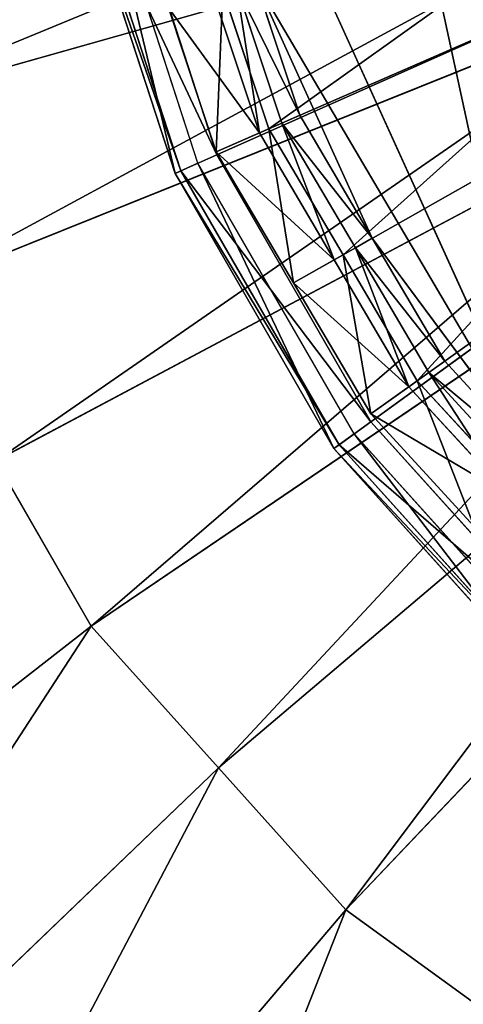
# Model space of a CAD drawing. Extents: x 0 to 22.9, y 0 to 20.5.
# Tile 11 of 233: x 3.915 to 4.337, y 5.708 to 6.646. Entities that reach past the tile are written whole.
import ezdxf

# ---------------------------------------------------------------- set-up
doc = ezdxf.new("R2010")
doc.units = 0
doc.header["$MEASUREMENT"] = 0
doc.layers.get('0').update_dxf_attribs({"color": 13, "linetype": 'CONTINUOUS'})
for name, color, linetype in [('CAST_IRON_-_PLATES_4', 27, 'CONTINUOUS'), ('GALVANIZED_METAL', 252, 'CONTINUOUS'), ('STAINLESS_STEEL', 251, 'CONTINUOUS')]:
    doc.layers.add(name, color=color, linetype=linetype)

# ---------------------------------------------------------------- blocks, each defined once
blk = doc.blocks.new('NGM5458UC_TRADECAD_DXF')
at = {"layer": 'CAST_IRON_-_PLATES_4', "color": 0}
for p, q in [((4.1025, 6.5169, 3.2809), (5.385, 7.0879, 3.2809)), ((4.1025, 6.5169, 3.2809), (5.385, 7.0879, 3.2809)), ((4.2493, 6.2627, 3.2809), (5.385, 7.0879, 3.2809)), ((4.2493, 6.2627, 3.2809), (5.385, 7.0879, 3.2809)), ((4.0845, 6.5089, 3.1526), (3.9926, 6.7919, 3.1526)), ((4.1025, 6.5169, 3.2809), (4.0119, 6.796, 3.2809)), ((4.1025, 6.5169, 3.2809), (4.0119, 6.796, 3.2809)), ((3.9692, 6.7869, 3.1526), (4.0627, 6.4991, 3.1526)), ((3.9692, 6.7869, 3.1526), (4.0627, 6.4991, 3.1526)), ((3.9752, 6.7882, 3.2167), (4.0683, 6.5016, 3.2167)), ((3.9752, 6.7882, 3.2167), (4.0683, 6.5016, 3.2167)), ((4.0845, 6.5089, 3.1526), (4.0627, 6.4991, 3.1526)), ((4.0845, 6.5089, 3.1526), (4.0627, 6.4991, 3.1526)), ((4.0683, 6.5016, 3.2167), (4.1025, 6.5169, 3.2809)), ((4.0683, 6.5016, 3.2167), (4.1025, 6.5169, 3.2809)), ((4.2333, 6.2511, 3.1526), (4.0845, 6.5089, 3.1526)), ((4.2493, 6.2627, 3.2809), (4.1025, 6.5169, 3.2809)), ((4.2493, 6.2627, 3.2809), (4.1025, 6.5169, 3.2809)), ((4.0627, 6.4991, 3.1526), (4.0683, 6.5016, 3.2167)), ((4.0627, 6.4991, 3.1526), (4.0683, 6.5016, 3.2167)), ((4.0627, 6.4991, 3.1526), (4.214, 6.2371, 3.1526)), ((4.0627, 6.4991, 3.1526), (4.214, 6.2371, 3.1526)), ((4.0683, 6.5016, 3.2167), (4.2189, 6.2407, 3.2167)), ((4.0683, 6.5016, 3.2167), (4.2189, 6.2407, 3.2167)), ((4.2189, 6.2407, 3.2167), (4.2493, 6.2627, 3.2809)), ((4.2189, 6.2407, 3.2167), (4.2493, 6.2627, 3.2809)), ((4.4457, 6.0446, 3.2809), (4.2493, 6.2627, 3.2809)), ((4.4457, 6.0446, 3.2809), (4.2493, 6.2627, 3.2809)), ((4.2333, 6.2511, 3.1526), (4.214, 6.2371, 3.1526)), ((4.2333, 6.2511, 3.1526), (4.214, 6.2371, 3.1526)), ((4.4325, 6.03, 3.1526), (4.2333, 6.2511, 3.1526)), ((4.214, 6.2371, 3.1526), (4.2189, 6.2407, 3.2167)), ((4.214, 6.2371, 3.1526), (4.2189, 6.2407, 3.2167)), ((4.214, 6.2371, 3.1526), (4.4165, 6.0122, 3.1526)), ((4.214, 6.2371, 3.1526), (4.4165, 6.0122, 3.1526)), ((4.2189, 6.2407, 3.2167), (4.4206, 6.0168, 3.2167)), ((4.2189, 6.2407, 3.2167), (4.4206, 6.0168, 3.2167))]:
    blk.add_line(p, q, dxfattribs=at)
at = {"layer": 'STAINLESS_STEEL', "color": 0}
for p, q in [((4.0819, 6.9464, 3.1355), (4.412, 6.2199, 3.1355)), ((4.0819, 6.9464, 3.1355), (4.412, 6.2199, 3.1355)), ((4.5311, 6.7781, 2.3976), (3.7449, 6.5559, 2.3976)), ((4.5311, 6.7781, 2.3976), (3.7449, 6.5559, 2.3976)), ((4.5504, 6.7156, 2.5357), (4.152, 6.5418, 2.5532)), ((4.5504, 6.7156, 2.5357), (4.152, 6.5418, 2.5532)), ((4.5604, 6.6881, 2.3976), (3.801, 6.383, 2.3976)), ((4.5604, 6.6881, 2.3976), (3.801, 6.383, 2.3976)), ((4.1645, 6.5472, 2.906), (4.1212, 6.6776, 2.906)), ((4.1212, 6.6776, 2.9726), (4.1645, 6.5472, 2.9726)), ((4.1645, 6.5472, 2.906), (4.1212, 6.6776, 2.906)), ((4.1212, 6.6776, 2.9726), (4.1645, 6.5472, 2.9726)), ((4.139, 6.6833, 3.1355), (4.1816, 6.5547, 3.1355)), ((4.139, 6.6833, 3.1355), (4.1816, 6.5547, 3.1355)), ((4.139, 6.6833, 3.1355), (4.2506, 6.4375, 3.1355)), ((4.139, 6.6833, 3.1355), (4.2506, 6.4375, 3.1355)), ((4.1431, 6.5378, 2.906), (4.0991, 6.6706, 2.906)), ((4.1431, 6.5378, 2.906), (4.0991, 6.6706, 2.906)), ((4.1083, 6.6735, 2.5532), (4.152, 6.5418, 2.5532)), ((4.1083, 6.6735, 2.5532), (4.152, 6.5418, 2.5532)), ((4.1019, 6.5199, 2.6076), (4.0565, 6.657, 2.6076)), ((4.1019, 6.5199, 2.6076), (4.0565, 6.657, 2.6076)), ((4.5983, 6.6343, 2.5357), (4.2227, 6.4218, 2.5532)), ((4.5983, 6.6343, 2.5357), (4.2227, 6.4218, 2.5532)), ((4.6077, 6.6061, 2.3976), (3.8918, 6.2256, 2.3976)), ((4.6077, 6.6061, 2.3976), (3.8918, 6.2256, 2.3976)), ((4.1431, 6.5378, 2.906), (4.1645, 6.5472, 2.906)), ((4.1431, 6.5378, 2.906), (4.1645, 6.5472, 2.906)), ((4.1645, 6.5472, 2.9726), (4.1816, 6.5547, 3.1355)), ((4.1645, 6.5472, 2.9726), (4.1816, 6.5547, 3.1355)), ((4.2345, 6.4284, 2.906), (4.1645, 6.5472, 2.906)), ((4.1645, 6.5472, 2.906), (4.1645, 6.5472, 2.9726)), ((4.1645, 6.5472, 2.9726), (4.2345, 6.4284, 2.9726)), ((4.1645, 6.5472, 2.906), (4.1645, 6.5472, 2.9726)), ((4.2345, 6.4284, 2.906), (4.1645, 6.5472, 2.906)), ((4.1645, 6.5472, 2.9726), (4.2345, 6.4284, 2.9726)), ((4.1816, 6.5547, 3.1355), (4.2506, 6.4375, 3.1355)), ((4.1816, 6.5547, 3.1355), (4.2506, 6.4375, 3.1355)), ((4.2934, 6.3018, 2.5532), (4.6462, 6.553, 2.5357)), ((4.2934, 6.3018, 2.5532), (4.6462, 6.553, 2.5357)), ((4.152, 6.5418, 2.5532), (4.1019, 6.5199, 2.6076)), ((4.152, 6.5418, 2.5532), (4.1019, 6.5199, 2.6076)), ((4.1019, 6.5199, 2.6076), (4.1431, 6.5378, 2.906)), ((4.1019, 6.5199, 2.6076), (4.1431, 6.5378, 2.906)), ((4.2143, 6.417, 2.906), (4.1431, 6.5378, 2.906)), ((4.2143, 6.417, 2.906), (4.1431, 6.5378, 2.906)), ((4.152, 6.5418, 2.5532), (4.2227, 6.4218, 2.5532)), ((4.152, 6.5418, 2.5532), (4.2227, 6.4218, 2.5532)), ((3.9826, 6.0681, 2.3976), (4.655, 6.5241, 2.3976)), ((3.9826, 6.0681, 2.3976), (4.655, 6.5241, 2.3976)), ((4.1755, 6.395, 2.6076), (4.1019, 6.5199, 2.6076)), ((4.1755, 6.395, 2.6076), (4.1019, 6.5199, 2.6076)), ((4.7184, 6.4538, 2.3976), (4.1041, 5.933, 2.3976)), ((4.7184, 6.4538, 2.3976), (4.1041, 5.933, 2.3976)), ((4.2345, 6.4284, 2.9726), (4.2506, 6.4375, 3.1355)), ((4.2345, 6.4284, 2.9726), (4.2506, 6.4375, 3.1355)), ((4.2506, 6.4375, 3.1355), (4.3196, 6.3204, 3.1355)), ((4.2506, 6.4375, 3.1355), (4.3196, 6.3204, 3.1355)), ((4.2506, 6.4375, 3.1355), (4.412, 6.2199, 3.1355)), ((4.2506, 6.4375, 3.1355), (4.412, 6.2199, 3.1355)), ((4.2143, 6.417, 2.906), (4.2345, 6.4284, 2.906)), ((4.2143, 6.417, 2.906), (4.2345, 6.4284, 2.906)), ((4.2345, 6.4284, 2.9726), (4.2345, 6.4284, 2.906)), ((4.2345, 6.4284, 2.906), (4.3045, 6.3096, 2.906)), ((4.2345, 6.4284, 2.906), (4.3045, 6.3096, 2.906)), ((4.2345, 6.4284, 2.9726), (4.2345, 6.4284, 2.906)), ((4.2345, 6.4284, 2.9726), (4.3045, 6.3096, 2.9726)), ((4.2345, 6.4284, 2.9726), (4.3045, 6.3096, 2.9726)), ((4.2227, 6.4218, 2.5532), (4.1755, 6.395, 2.6076)), ((4.2227, 6.4218, 2.5532), (4.1755, 6.395, 2.6076)), ((4.1755, 6.395, 2.6076), (4.2143, 6.417, 2.906)), ((4.1755, 6.395, 2.6076), (4.2143, 6.417, 2.906)), ((4.2855, 6.2961, 2.906), (4.2143, 6.417, 2.906)), ((4.2855, 6.2961, 2.906), (4.2143, 6.417, 2.906)), ((4.2227, 6.4218, 2.5532), (4.2934, 6.3018, 2.5532)), ((4.2227, 6.4218, 2.5532), (4.2934, 6.3018, 2.5532)), ((4.2491, 6.2702, 2.6076), (4.1755, 6.395, 2.6076)), ((4.2491, 6.2702, 2.6076), (4.1755, 6.395, 2.6076)), ((4.7817, 6.3834, 2.3976), (4.2255, 5.7979, 2.3976)), ((4.7817, 6.3834, 2.3976), (4.2255, 5.7979, 2.3976)), ((4.3045, 6.3096, 2.9726), (4.3196, 6.3204, 3.1355)), ((4.3045, 6.3096, 2.9726), (4.3196, 6.3204, 3.1355)), ((4.3196, 6.3204, 3.1355), (4.412, 6.2199, 3.1355)), ((4.3196, 6.3204, 3.1355), (4.412, 6.2199, 3.1355)), ((4.2934, 6.3018, 2.5532), (4.2491, 6.2702, 2.6076)), ((4.2934, 6.3018, 2.5532), (4.2491, 6.2702, 2.6076)), ((4.2855, 6.2961, 2.906), (4.3045, 6.3096, 2.906)), ((4.2855, 6.2961, 2.906), (4.3045, 6.3096, 2.906)), ((4.2934, 6.3018, 2.5532), (4.388, 6.1988, 2.5532)), ((4.2934, 6.3018, 2.5532), (4.388, 6.1988, 2.5532)), ((4.3045, 6.3096, 2.906), (4.3981, 6.2077, 2.906)), ((4.3045, 6.3096, 2.906), (4.3981, 6.2077, 2.906)), ((4.3045, 6.3096, 2.906), (4.3045, 6.3096, 2.9726)), ((4.3045, 6.3096, 2.9726), (4.3981, 6.2077, 2.9726)), ((4.3045, 6.3096, 2.906), (4.3045, 6.3096, 2.9726)), ((4.3045, 6.3096, 2.9726), (4.3981, 6.2077, 2.9726)), ((4.2491, 6.2702, 2.6076), (4.2855, 6.2961, 2.906)), ((4.2491, 6.2702, 2.6076), (4.2855, 6.2961, 2.906)), ((4.3808, 6.1924, 2.906), (4.2855, 6.2961, 2.906)), ((4.3808, 6.1924, 2.906), (4.2855, 6.2961, 2.906)), ((4.3475, 6.163, 2.6076), (4.2491, 6.2702, 2.6076)), ((4.3475, 6.163, 2.6076), (4.2491, 6.2702, 2.6076)), ((3.9826, 6.0681, 2.3976), (3.8918, 6.2256, 2.3976)), ((3.9826, 6.0681, 2.3976), (3.8918, 6.2256, 2.3976)), ((3.3727, 5.5924, 1.9943), (3.9826, 6.0681, 2.3976)), ((3.3727, 5.5924, 1.9943), (3.9826, 6.0681, 2.3976)), ((4.1041, 5.933, 2.3976), (3.9826, 6.0681, 2.3976)), ((4.1041, 5.933, 2.3976), (3.9826, 6.0681, 2.3976)), ((3.5469, 5.3989, 1.9943), (4.1041, 5.933, 2.3976)), ((3.5469, 5.3989, 1.9943), (4.1041, 5.933, 2.3976)), ((4.2255, 5.7979, 2.3976), (4.1041, 5.933, 2.3976)), ((4.2255, 5.7979, 2.3976), (4.1041, 5.933, 2.3976)), ((3.7211, 5.2054, 1.9943), (4.2255, 5.7979, 2.3976)), ((3.7211, 5.2054, 1.9943), (4.2255, 5.7979, 2.3976)), ((4.3724, 5.6911, 2.3976), (4.2255, 5.7979, 2.3976)), ((4.3724, 5.6911, 2.3976), (4.2255, 5.7979, 2.3976))]:
    blk.add_line(p, q, dxfattribs=at)
at = {"layer": 'CAST_IRON_-_PLATES_4', "color": 0}
mesh = blk.add_polyface(dxfattribs=at)
corners = [(5.385, 7.0879, 3.2809), (4.1025, 6.5169, 3.2809), (4.0119, 6.796, 3.2809)]
mesh.append_faces([[corners[k] for k in face] for face in [(0, 1, 2)]], dxfattribs={"color": 0})
mesh = blk.add_polyface(dxfattribs=at)
corners = [(5.385, 7.0879, 3.2809), (4.2493, 6.2627, 3.2809), (4.1025, 6.5169, 3.2809)]
mesh.append_faces([[corners[k] for k in face] for face in [(0, 1, 2)]], dxfattribs={"color": 0})
mesh = blk.add_polyface(dxfattribs=at)
corners = [(5.385, 7.0879, 3.2809), (4.4457, 6.0446, 3.2809), (4.2493, 6.2627, 3.2809)]
mesh.append_faces([[corners[k] for k in face] for face in [(0, 1, 2)]], dxfattribs={"color": 0})
mesh = blk.add_polyface(dxfattribs=at)
corners = [(4.0627, 6.4991, 3.1526), (3.9926, 6.7919, 3.1526), (3.9692, 6.7869, 3.1526), (4.0845, 6.5089, 3.1526)]
mesh.append_faces([[corners[k] for k in face] for face in [(0, 1, 2), (1, 0, 3)]], dxfattribs={"vtx0": -1, "color": 0})
mesh = blk.add_polyface(dxfattribs=at)
corners = [(3.9752, 6.7882, 3.2167), (4.1025, 6.5169, 3.2809), (4.0683, 6.5016, 3.2167), (4.0119, 6.796, 3.2809)]
mesh.append_faces([[corners[k] for k in face] for face in [(0, 1, 2), (1, 0, 3)]], dxfattribs={"vtx0": -1, "color": 0})
mesh = blk.add_polyface(dxfattribs=at)
corners = [(3.9692, 6.7869, 3.1526), (4.0683, 6.5016, 3.2167), (4.0627, 6.4991, 3.1526), (3.9752, 6.7882, 3.2167)]
mesh.append_faces([[corners[k] for k in face] for face in [(0, 1, 2), (1, 0, 3)]], dxfattribs={"vtx0": -1, "color": 0})
mesh = blk.add_polyface(dxfattribs=at)
corners = [(4.214, 6.2371, 3.1526), (4.0845, 6.5089, 3.1526), (4.0627, 6.4991, 3.1526), (4.2333, 6.2511, 3.1526)]
mesh.append_faces([[corners[k] for k in face] for face in [(0, 1, 2), (1, 0, 3)]], dxfattribs={"vtx0": -1, "color": 0})
mesh = blk.add_polyface(dxfattribs=at)
corners = [(4.0683, 6.5016, 3.2167), (4.2493, 6.2627, 3.2809), (4.2189, 6.2407, 3.2167), (4.1025, 6.5169, 3.2809)]
mesh.append_faces([[corners[k] for k in face] for face in [(0, 1, 2), (1, 0, 3)]], dxfattribs={"vtx0": -1, "color": 0})
mesh = blk.add_polyface(dxfattribs=at)
corners = [(4.0627, 6.4991, 3.1526), (4.2189, 6.2407, 3.2167), (4.214, 6.2371, 3.1526), (4.0683, 6.5016, 3.2167)]
mesh.append_faces([[corners[k] for k in face] for face in [(0, 1, 2), (1, 0, 3)]], dxfattribs={"vtx0": -1, "color": 0})
mesh = blk.add_polyface(dxfattribs=at)
corners = [(4.2189, 6.2407, 3.2167), (4.4457, 6.0446, 3.2809), (4.4206, 6.0168, 3.2167), (4.2493, 6.2627, 3.2809)]
mesh.append_faces([[corners[k] for k in face] for face in [(0, 1, 2), (1, 0, 3)]], dxfattribs={"vtx0": -1, "color": 0})
mesh = blk.add_polyface(dxfattribs=at)
corners = [(4.4165, 6.0122, 3.1526), (4.2333, 6.2511, 3.1526), (4.214, 6.2371, 3.1526), (4.4325, 6.03, 3.1526)]
mesh.append_faces([[corners[k] for k in face] for face in [(0, 1, 2), (1, 0, 3)]], dxfattribs={"vtx0": -1, "color": 0})
mesh = blk.add_polyface(dxfattribs=at)
corners = [(4.214, 6.2371, 3.1526), (4.4206, 6.0168, 3.2167), (4.4165, 6.0122, 3.1526), (4.2189, 6.2407, 3.2167)]
mesh.append_faces([[corners[k] for k in face] for face in [(0, 1, 2), (1, 0, 3)]], dxfattribs={"vtx0": -1, "color": 0})
at = {"layer": 'GALVANIZED_METAL', "color": 0}
mesh = blk.add_polyface(dxfattribs=at)
corners = [(22.2899, 0.579), (0.6671, 18.884), (0.6671, 0.9145), (22.2899, 18.884)]
mesh.append_faces([[corners[k] for k in face] for face in [(0, 1, 2), (1, 0, 3)]], dxfattribs={"vtx0": -1, "color": 0})
at = {"layer": 'STAINLESS_STEEL', "color": 0}
mesh = blk.add_polyface(dxfattribs=at)
corners = [(10.9712, 19.4002, 1.9807), (10.3994, 4.0945, 1.9807), (1.0824, 19.4007, 1.9807), (10.9712, 4.6528, 1.9807)]
mesh.append_faces([[corners[k] for k in face] for face in [(0, 1, 2), (1, 0, 3)]], dxfattribs={"vtx0": -1, "color": 0})
mesh = blk.add_polyface(dxfattribs=at)
corners = [(10.3994, 4.0945, 1.9807), (1.0824, 4.0945, 1.9807), (1.0824, 19.4007, 1.9807)]
mesh.append_faces([[corners[k] for k in face] for face in [(0, 1, 2)]], dxfattribs={"color": 0})
mesh = blk.add_polyface(dxfattribs=at)
corners = [(4.139, 7.4786, 3.1355), (4.412, 6.2199, 3.1355), (4.0819, 6.9464, 3.1355), (4.412, 7.942, 3.1355)]
mesh.append_faces([[corners[k] for k in face] for face in [(0, 1, 2), (1, 0, 3)]], dxfattribs={"vtx0": -1, "color": 0})
mesh = blk.add_polyface(dxfattribs=at)
corners = [(4.412, 6.2199, 3.1355), (4.139, 6.6833, 3.1355), (4.0819, 6.9464, 3.1355), (4.2506, 6.4375, 3.1355)]
mesh.append_faces([[corners[k] for k in face] for face in [(0, 1, 2), (1, 0, 3)]], dxfattribs={"vtx0": -1, "color": 0})
mesh = blk.add_polyface(dxfattribs=at)
corners = [(4.5018, 6.8682, 2.3976), (3.7449, 6.5559, 2.3976), (3.6888, 6.7288, 2.3976), (4.5311, 6.7781, 2.3976)]
mesh.append_faces([[corners[k] for k in face] for face in [(0, 1, 2), (1, 0, 3)]], dxfattribs={"vtx0": -1, "color": 0})
mesh = blk.add_polyface(dxfattribs=at)
corners = [(4.152, 6.5418, 2.5532), (4.5208, 6.8049, 2.5357), (4.1083, 6.6735, 2.5532), (4.5504, 6.7156, 2.5357)]
mesh.append_faces([[corners[k] for k in face] for face in [(0, 1, 2), (1, 0, 3)]], dxfattribs={"vtx0": -1, "color": 0})
mesh = blk.add_polyface(dxfattribs=at)
corners = [(4.5311, 6.7781, 2.3976), (3.801, 6.383, 2.3976), (3.7449, 6.5559, 2.3976), (4.5604, 6.6881, 2.3976)]
mesh.append_faces([[corners[k] for k in face] for face in [(0, 1, 2), (1, 0, 3)]], dxfattribs={"vtx0": -1, "color": 0})
mesh = blk.add_polyface(dxfattribs=at)
corners = [(4.2227, 6.4218, 2.5532), (4.5504, 6.7156, 2.5357), (4.152, 6.5418, 2.5532), (4.5983, 6.6343, 2.5357)]
mesh.append_faces([[corners[k] for k in face] for face in [(0, 1, 2), (1, 0, 3)]], dxfattribs={"vtx0": -1, "color": 0})
mesh = blk.add_polyface(dxfattribs=at)
corners = [(4.5604, 6.6881, 2.3976), (3.8918, 6.2256, 2.3976), (3.801, 6.383, 2.3976), (4.6077, 6.6061, 2.3976)]
mesh.append_faces([[corners[k] for k in face] for face in [(0, 1, 2), (1, 0, 3)]], dxfattribs={"vtx0": -1, "color": 0})
mesh = blk.add_polyface(dxfattribs=at)
corners = [(4.1212, 6.6776, 2.906), (4.1431, 6.5378, 2.906), (4.0991, 6.6706, 2.906), (4.1645, 6.5472, 2.906)]
mesh.append_faces([[corners[k] for k in face] for face in [(0, 1, 2), (1, 0, 3)]], dxfattribs={"vtx0": -1, "color": 0})
mesh = blk.add_polyface(dxfattribs=at)
corners = [(4.1212, 6.6776, 2.9726), (4.1816, 6.5547, 3.1355), (4.1645, 6.5472, 2.9726), (4.139, 6.6833, 3.1355)]
mesh.append_faces([[corners[k] for k in face] for face in [(0, 1, 2), (1, 0, 3)]], dxfattribs={"vtx0": -1, "color": 0})
mesh = blk.add_polyface(dxfattribs=at)
corners = [(4.1212, 6.6776, 2.906), (4.1645, 6.5472, 2.9726), (4.1645, 6.5472, 2.906), (4.1212, 6.6776, 2.9726)]
mesh.append_faces([[corners[k] for k in face] for face in [(0, 1, 2), (1, 0, 3)]], dxfattribs={"vtx0": -1, "color": 0})
mesh = blk.add_polyface(dxfattribs=at)
corners = [(4.2506, 6.4375, 3.1355), (4.1816, 6.5547, 3.1355), (4.139, 6.6833, 3.1355)]
mesh.append_faces([[corners[k] for k in face] for face in [(0, 1, 2)]], dxfattribs={"color": 0})
mesh = blk.add_polyface(dxfattribs=at)
corners = [(4.1019, 6.5199, 2.6076), (4.1083, 6.6735, 2.5532), (4.0565, 6.657, 2.6076), (4.152, 6.5418, 2.5532)]
mesh.append_faces([[corners[k] for k in face] for face in [(0, 1, 2), (1, 0, 3)]], dxfattribs={"vtx0": -1, "color": 0})
mesh = blk.add_polyface(dxfattribs=at)
corners = [(4.0565, 6.657, 2.6076), (4.1431, 6.5378, 2.906), (4.1019, 6.5199, 2.6076), (4.0991, 6.6706, 2.906)]
mesh.append_faces([[corners[k] for k in face] for face in [(0, 1, 2), (1, 0, 3)]], dxfattribs={"vtx0": -1, "color": 0})
mesh = blk.add_polyface(dxfattribs=at)
corners = [(4.2934, 6.3018, 2.5532), (4.5983, 6.6343, 2.5357), (4.2227, 6.4218, 2.5532), (4.6462, 6.553, 2.5357)]
mesh.append_faces([[corners[k] for k in face] for face in [(0, 1, 2), (1, 0, 3)]], dxfattribs={"vtx0": -1, "color": 0})
mesh = blk.add_polyface(dxfattribs=at)
corners = [(4.6077, 6.6061, 2.3976), (3.9826, 6.0681, 2.3976), (3.8918, 6.2256, 2.3976), (4.655, 6.5241, 2.3976)]
mesh.append_faces([[corners[k] for k in face] for face in [(0, 1, 2), (1, 0, 3)]], dxfattribs={"vtx0": -1, "color": 0})
mesh = blk.add_polyface(dxfattribs=at)
corners = [(4.1645, 6.5472, 2.906), (4.2143, 6.417, 2.906), (4.1431, 6.5378, 2.906), (4.2345, 6.4284, 2.906)]
mesh.append_faces([[corners[k] for k in face] for face in [(0, 1, 2), (1, 0, 3)]], dxfattribs={"vtx0": -1, "color": 0})
mesh = blk.add_polyface(dxfattribs=at)
corners = [(4.1645, 6.5472, 2.9726), (4.2506, 6.4375, 3.1355), (4.2345, 6.4284, 2.9726), (4.1816, 6.5547, 3.1355)]
mesh.append_faces([[corners[k] for k in face] for face in [(0, 1, 2), (1, 0, 3)]], dxfattribs={"vtx0": -1, "color": 0})
mesh = blk.add_polyface(dxfattribs=at)
corners = [(4.1645, 6.5472, 2.906), (4.2345, 6.4284, 2.9726), (4.2345, 6.4284, 2.906), (4.1645, 6.5472, 2.9726)]
mesh.append_faces([[corners[k] for k in face] for face in [(0, 1, 2), (1, 0, 3)]], dxfattribs={"vtx0": -1, "color": 0})
mesh = blk.add_polyface(dxfattribs=at)
corners = [(4.388, 6.1988, 2.5532), (4.6462, 6.553, 2.5357), (4.2934, 6.3018, 2.5532), (4.7103, 6.4832, 2.5357)]
mesh.append_faces([[corners[k] for k in face] for face in [(0, 1, 2), (1, 0, 3)]], dxfattribs={"vtx0": -1, "color": 0})
mesh = blk.add_polyface(dxfattribs=at)
corners = [(4.1755, 6.395, 2.6076), (4.152, 6.5418, 2.5532), (4.1019, 6.5199, 2.6076), (4.2227, 6.4218, 2.5532)]
mesh.append_faces([[corners[k] for k in face] for face in [(0, 1, 2), (1, 0, 3)]], dxfattribs={"vtx0": -1, "color": 0})
mesh = blk.add_polyface(dxfattribs=at)
corners = [(4.1019, 6.5199, 2.6076), (4.2143, 6.417, 2.906), (4.1755, 6.395, 2.6076), (4.1431, 6.5378, 2.906)]
mesh.append_faces([[corners[k] for k in face] for face in [(0, 1, 2), (1, 0, 3)]], dxfattribs={"vtx0": -1, "color": 0})
mesh = blk.add_polyface(dxfattribs=at)
corners = [(4.655, 6.5241, 2.3976), (4.1041, 5.933, 2.3976), (3.9826, 6.0681, 2.3976), (4.7184, 6.4538, 2.3976)]
mesh.append_faces([[corners[k] for k in face] for face in [(0, 1, 2), (1, 0, 3)]], dxfattribs={"vtx0": -1, "color": 0})
mesh = blk.add_polyface(dxfattribs=at)
corners = [(4.7184, 6.4538, 2.3976), (4.2255, 5.7979, 2.3976), (4.1041, 5.933, 2.3976), (4.7817, 6.3834, 2.3976)]
mesh.append_faces([[corners[k] for k in face] for face in [(0, 1, 2), (1, 0, 3)]], dxfattribs={"vtx0": -1, "color": 0})
mesh = blk.add_polyface(dxfattribs=at)
corners = [(4.2345, 6.4284, 2.9726), (4.3196, 6.3204, 3.1355), (4.3045, 6.3096, 2.9726), (4.2506, 6.4375, 3.1355)]
mesh.append_faces([[corners[k] for k in face] for face in [(0, 1, 2), (1, 0, 3)]], dxfattribs={"vtx0": -1, "color": 0})
mesh = blk.add_polyface(dxfattribs=at)
corners = [(4.412, 6.2199, 3.1355), (4.3196, 6.3204, 3.1355), (4.2506, 6.4375, 3.1355)]
mesh.append_faces([[corners[k] for k in face] for face in [(0, 1, 2)]], dxfattribs={"color": 0})
mesh = blk.add_polyface(dxfattribs=at)
corners = [(4.2345, 6.4284, 2.906), (4.2855, 6.2961, 2.906), (4.2143, 6.417, 2.906), (4.3045, 6.3096, 2.906)]
mesh.append_faces([[corners[k] for k in face] for face in [(0, 1, 2), (1, 0, 3)]], dxfattribs={"vtx0": -1, "color": 0})
mesh = blk.add_polyface(dxfattribs=at)
corners = [(4.2345, 6.4284, 2.906), (4.3045, 6.3096, 2.9726), (4.3045, 6.3096, 2.906), (4.2345, 6.4284, 2.9726)]
mesh.append_faces([[corners[k] for k in face] for face in [(0, 1, 2), (1, 0, 3)]], dxfattribs={"vtx0": -1, "color": 0})
mesh = blk.add_polyface(dxfattribs=at)
corners = [(4.2491, 6.2702, 2.6076), (4.2227, 6.4218, 2.5532), (4.1755, 6.395, 2.6076), (4.2934, 6.3018, 2.5532)]
mesh.append_faces([[corners[k] for k in face] for face in [(0, 1, 2), (1, 0, 3)]], dxfattribs={"vtx0": -1, "color": 0})
mesh = blk.add_polyface(dxfattribs=at)
corners = [(4.1755, 6.395, 2.6076), (4.2855, 6.2961, 2.906), (4.2491, 6.2702, 2.6076), (4.2143, 6.417, 2.906)]
mesh.append_faces([[corners[k] for k in face] for face in [(0, 1, 2), (1, 0, 3)]], dxfattribs={"vtx0": -1, "color": 0})
mesh = blk.add_polyface(dxfattribs=at)
corners = [(4.7817, 6.3834, 2.3976), (4.3724, 5.6911, 2.3976), (4.2255, 5.7979, 2.3976), (4.8583, 6.3278, 2.3976)]
mesh.append_faces([[corners[k] for k in face] for face in [(0, 1, 2), (1, 0, 3)]], dxfattribs={"vtx0": -1, "color": 0})
mesh = blk.add_polyface(dxfattribs=at)
corners = [(4.3045, 6.3096, 2.9726), (4.412, 6.2199, 3.1355), (4.3981, 6.2077, 2.9726), (4.3196, 6.3204, 3.1355)]
mesh.append_faces([[corners[k] for k in face] for face in [(0, 1, 2), (1, 0, 3)]], dxfattribs={"vtx0": -1, "color": 0})
mesh = blk.add_polyface(dxfattribs=at)
corners = [(4.3475, 6.163, 2.6076), (4.2934, 6.3018, 2.5532), (4.2491, 6.2702, 2.6076), (4.388, 6.1988, 2.5532)]
mesh.append_faces([[corners[k] for k in face] for face in [(0, 1, 2), (1, 0, 3)]], dxfattribs={"vtx0": -1, "color": 0})
mesh = blk.add_polyface(dxfattribs=at)
corners = [(4.3045, 6.3096, 2.906), (4.3808, 6.1924, 2.906), (4.2855, 6.2961, 2.906), (4.3981, 6.2077, 2.906)]
mesh.append_faces([[corners[k] for k in face] for face in [(0, 1, 2), (1, 0, 3)]], dxfattribs={"vtx0": -1, "color": 0})
mesh = blk.add_polyface(dxfattribs=at)
corners = [(4.3045, 6.3096, 2.906), (4.3981, 6.2077, 2.9726), (4.3981, 6.2077, 2.906), (4.3045, 6.3096, 2.9726)]
mesh.append_faces([[corners[k] for k in face] for face in [(0, 1, 2), (1, 0, 3)]], dxfattribs={"vtx0": -1, "color": 0})
mesh = blk.add_polyface(dxfattribs=at)
corners = [(4.2491, 6.2702, 2.6076), (4.3808, 6.1924, 2.906), (4.3475, 6.163, 2.6076), (4.2855, 6.2961, 2.906)]
mesh.append_faces([[corners[k] for k in face] for face in [(0, 1, 2), (1, 0, 3)]], dxfattribs={"vtx0": -1, "color": 0})
mesh = blk.add_polyface(dxfattribs=at)
corners = [(3.8918, 6.2256, 2.3976), (3.3727, 5.5924, 1.9943), (3.2425, 5.8179, 1.9943), (3.9826, 6.0681, 2.3976)]
mesh.append_faces([[corners[k] for k in face] for face in [(0, 1, 2), (1, 0, 3)]], dxfattribs={"vtx0": -1, "color": 0})
mesh = blk.add_polyface(dxfattribs=at)
corners = [(3.9826, 6.0681, 2.3976), (3.5469, 5.3989, 1.9943), (3.3727, 5.5924, 1.9943), (4.1041, 5.933, 2.3976)]
mesh.append_faces([[corners[k] for k in face] for face in [(0, 1, 2), (1, 0, 3)]], dxfattribs={"vtx0": -1, "color": 0})
mesh = blk.add_polyface(dxfattribs=at)
corners = [(4.1041, 5.933, 2.3976), (3.7211, 5.2054, 1.9943), (3.5469, 5.3989, 1.9943), (4.2255, 5.7979, 2.3976)]
mesh.append_faces([[corners[k] for k in face] for face in [(0, 1, 2), (1, 0, 3)]], dxfattribs={"vtx0": -1, "color": 0})
mesh = blk.add_polyface(dxfattribs=at)
corners = [(4.2255, 5.7979, 2.3976), (3.9317, 5.0524, 1.9943), (3.7211, 5.2054, 1.9943), (4.3724, 5.6911, 2.3976)]
mesh.append_faces([[corners[k] for k in face] for face in [(0, 1, 2), (1, 0, 3)]], dxfattribs={"vtx0": -1, "color": 0})

msp = doc.modelspace()

# ---------------------------------------------------------------- block references
at = {"color": 0}
msp.add_blockref('NGM5458UC_TRADECAD_DXF', (0, 0), dxfattribs=at)

doc.saveas('drawing.dxf')
